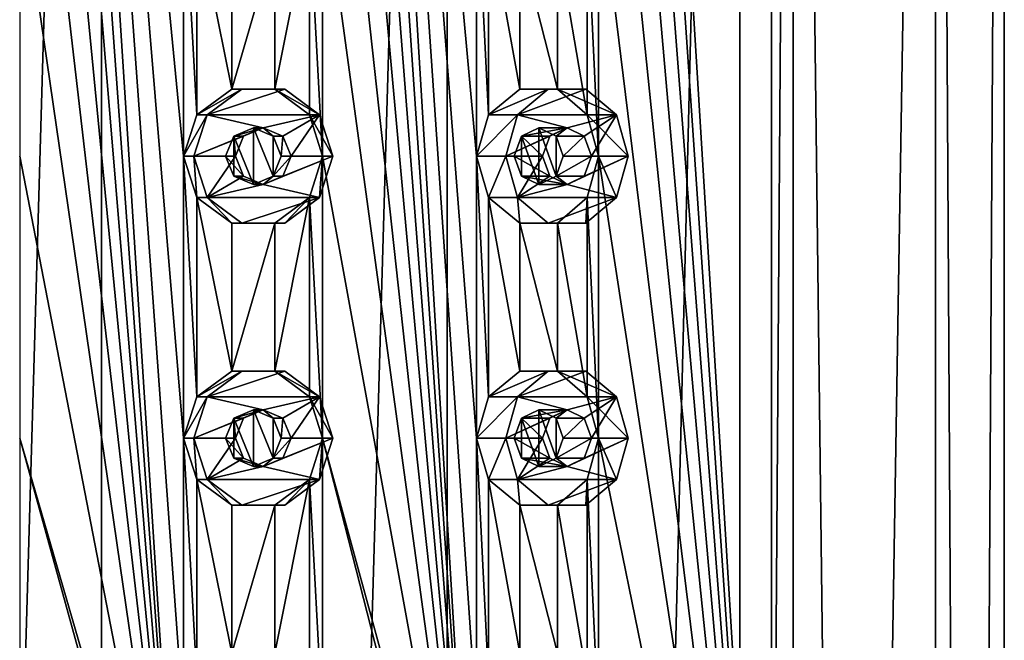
# Model space of a CAD drawing. Header units: millimetres. Extents: x -125 to 171, y -35 to 1363.
# Tile 248 of 256: x 47 to 64, y 886 to 897. Entities that reach past the tile are written whole.
import ezdxf

# ---------------------------------------------------------------- set-up
doc = ezdxf.new("R2010")
doc.units = ezdxf.units.MM
doc.header["$LTSCALE"] = 65.185185
for name, color, linetype in [('1788', 7, 'CONTINUOUS'), ('1789', 7, 'CONTINUOUS'), ('1793', 7, 'CONTINUOUS'), ('1794', 7, 'CONTINUOUS'), ('1925', 7, 'CONTINUOUS'), ('1926', 7, 'CONTINUOUS'), ('1927', 7, 'CONTINUOUS'), ('1928', 7, 'CONTINUOUS'), ('1929', 7, 'CONTINUOUS'), ('1930', 7, 'CONTINUOUS'), ('1931', 7, 'CONTINUOUS'), ('1932', 7, 'CONTINUOUS'), ('1933', 7, 'CONTINUOUS'), ('1934', 7, 'CONTINUOUS'), ('1945', 7, 'CONTINUOUS'), ('1946', 7, 'CONTINUOUS'), ('1947', 7, 'CONTINUOUS'), ('1948', 7, 'CONTINUOUS'), ('1949', 7, 'CONTINUOUS'), ('1950', 7, 'CONTINUOUS'), ('1951', 7, 'CONTINUOUS'), ('1952', 7, 'CONTINUOUS'), ('1953', 7, 'CONTINUOUS'), ('1954', 7, 'CONTINUOUS'), ('2175', 7, 'CONTINUOUS'), ('2176', 7, 'CONTINUOUS'), ('2185', 7, 'CONTINUOUS'), ('2186', 7, 'CONTINUOUS')]:
    doc.layers.add(name, color=color, linetype=linetype)

msp = doc.modelspace()

# ---------------------------------------------------------------- linework, layer by layer
at = {"layer": '1788', "linetype": 'CONTINUOUS'}
for points in [[(48.06, 721.3, -16), (41.937, 721.3, -14.782), (48.06, 932.7, -16), (48.06, 721.3, -16)], [(48.06, 932.7, -16), (41.937, 721.3, -14.782), (41.937, 932.7, -14.782), (48.06, 932.7, -16)]]:
    msp.add_3dface(points, dxfattribs=at)
at = {"layer": '1789', "linetype": 'CONTINUOUS'}
for points in [[(48.06, 721.3, -16), (48.06, 932.7, -16), (54.183, 932.7, -14.782), (48.06, 721.3, -16)], [(54.183, 721.3, -14.782), (48.06, 721.3, -16), (54.183, 932.7, -14.782), (54.183, 721.3, -14.782)], [(59.374, 721.3, -11.314), (54.183, 721.3, -14.782), (59.374, 932.7, -11.314), (59.374, 721.3, -11.314)], [(59.374, 932.7, -11.314), (54.183, 721.3, -14.782), (54.183, 932.7, -14.782), (59.374, 932.7, -11.314)], [(62.842, 721.3, -6.123), (59.374, 721.3, -11.314), (62.842, 932.7, -6.123), (62.842, 721.3, -6.123)], [(62.842, 932.7, -6.123), (59.374, 721.3, -11.314), (59.374, 932.7, -11.314), (62.842, 932.7, -6.123)], [(60.317, 929, 10.285), (62.842, 721.3, 6.123), (62.842, 932.7, 6.123), (60.317, 929, 10.285)], [(64.06, 721.3, 0), (62.842, 721.3, -6.123), (64.06, 932.7), (64.06, 721.3, 0)], [(64.06, 932.7), (62.842, 721.3, -6.123), (62.842, 932.7, -6.123), (64.06, 932.7)], [(62.842, 721.3, 6.123), (64.06, 721.3, 0), (62.842, 932.7, 6.123), (62.842, 721.3, 6.123)], [(62.842, 932.7, 6.123), (64.06, 721.3, 0), (64.06, 932.7), (62.842, 932.7, 6.123)], [(60.317, 875, 10.285), (62.842, 721.3, 6.123), (60.317, 929, 10.285), (60.317, 875, 10.285)]]:
    msp.add_3dface(points, dxfattribs=at)
at = {"layer": '1793', "linetype": 'CONTINUOUS'}
for points in [[(60.317, 875, 10.285), (60.317, 929, 10.285), (59.934, 875, 9.963), (60.317, 875, 10.285)], [(60.317, 929, 10.285), (59.934, 929, 9.963), (59.934, 875, 9.963), (60.317, 929, 10.285)]]:
    msp.add_3dface(points, dxfattribs=at)
at = {"layer": '1794', "linetype": 'CONTINUOUS'}
for points in [[(59.934, 875, 9.963), (59.934, 929, 9.963), (56.867, 925, 12.755), (59.934, 875, 9.963)], [(46.608, 925, 15.432), (46.608, 920, 15.432), (49.512, 880, 15.432), (46.608, 925, 15.432)], [(49.512, 900, 15.432), (46.608, 925, 15.432), (49.512, 895, 15.432), (49.512, 900, 15.432)], [(49.512, 895, 15.432), (46.608, 925, 15.432), (49.512, 890, 15.432), (49.512, 895, 15.432)], [(49.512, 890, 15.432), (46.608, 925, 15.432), (49.512, 885, 15.432), (49.512, 890, 15.432)], [(49.512, 885, 15.432), (46.608, 925, 15.432), (49.512, 880, 15.432), (49.512, 885, 15.432)], [(51.974, 925, 14.998), (51.974, 920, 14.998), (54.702, 880, 14.005), (51.974, 925, 14.998)], [(54.702, 900, 14.005), (51.974, 925, 14.998), (54.702, 895, 14.005), (54.702, 900, 14.005)], [(54.702, 895, 14.005), (51.974, 925, 14.998), (54.702, 890, 14.005), (54.702, 895, 14.005)], [(54.702, 890, 14.005), (51.974, 925, 14.998), (54.702, 885, 14.005), (54.702, 890, 14.005)], [(54.702, 885, 14.005), (51.974, 925, 14.998), (54.702, 880, 14.005), (54.702, 885, 14.005)], [(59.934, 875, 9.963), (56.867, 925, 12.755), (56.867, 920, 12.755), (59.934, 875, 9.963)], [(46.608, 920, 15.432), (46.608, 915, 15.432), (49.512, 880, 15.432), (46.608, 920, 15.432)], [(51.974, 920, 14.998), (51.974, 915, 14.998), (54.702, 880, 14.005), (51.974, 920, 14.998)], [(59.934, 875, 9.963), (56.867, 920, 12.755), (56.867, 915, 12.755), (59.934, 875, 9.963)], [(46.608, 915, 15.432), (46.608, 910, 15.432), (49.512, 880, 15.432), (46.608, 915, 15.432)], [(51.974, 915, 14.998), (51.974, 910, 14.998), (54.702, 880, 14.005), (51.974, 915, 14.998)], [(59.934, 875, 9.963), (56.867, 915, 12.755), (56.867, 910, 12.755), (59.934, 875, 9.963)], [(46.608, 910, 15.432), (46.608, 905, 15.432), (49.512, 880, 15.432), (46.608, 910, 15.432)], [(51.974, 910, 14.998), (51.974, 905, 14.998), (54.702, 880, 14.005), (51.974, 910, 14.998)], [(59.934, 875, 9.963), (56.867, 910, 12.755), (56.867, 905, 12.755), (59.934, 875, 9.963)], [(46.608, 905, 15.432), (46.608, 900, 15.432), (49.512, 880, 15.432), (46.608, 905, 15.432)], [(51.974, 905, 14.998), (51.974, 900, 14.998), (54.702, 880, 14.005), (51.974, 905, 14.998)], [(59.934, 875, 9.963), (56.867, 905, 12.755), (56.867, 900, 12.755), (59.934, 875, 9.963)], [(46.608, 900, 15.432), (46.608, 895, 15.432), (49.512, 880, 15.432), (46.608, 900, 15.432)], [(49.75, 899.265, 15.408), (49.512, 900, 15.432), (49.75, 895.735, 15.408), (49.75, 899.265, 15.408)], [(49.75, 895.735, 15.408), (49.512, 900, 15.432), (49.512, 895, 15.432), (49.75, 895.735, 15.408)], [(51.974, 900, 14.998), (51.742, 899.265, 15.056), (51.974, 895, 14.998), (51.974, 900, 14.998)], [(51.974, 900, 14.998), (51.974, 895, 14.998), (54.702, 880, 14.005), (51.974, 900, 14.998)], [(54.918, 899.265, 13.9), (54.702, 900, 14.005), (54.918, 895.735, 13.9), (54.918, 899.265, 13.9)], [(54.918, 895.735, 13.9), (54.702, 900, 14.005), (54.702, 895, 14.005), (54.918, 895.735, 13.9)], [(56.867, 900, 12.755), (56.669, 899.265, 12.889), (56.867, 895, 12.755), (56.867, 900, 12.755)], [(59.934, 875, 9.963), (56.867, 900, 12.755), (56.867, 895, 12.755), (59.934, 875, 9.963)], [(50.371, 898.811, 15.327), (49.75, 899.265, 15.408), (50.371, 896.189, 15.327), (50.371, 898.811, 15.327)], [(50.371, 896.189, 15.327), (49.75, 899.265, 15.408), (49.75, 895.735, 15.408), (50.371, 896.189, 15.327)], [(51.742, 899.265, 15.056), (51.131, 898.811, 15.193), (51.131, 896.189, 15.193), (51.742, 899.265, 15.056)], [(51.742, 895.735, 15.056), (51.742, 899.265, 15.056), (51.131, 896.189, 15.193), (51.742, 895.735, 15.056)], [(51.974, 895, 14.998), (51.742, 899.265, 15.056), (51.742, 895.735, 15.056), (51.974, 895, 14.998)], [(55.473, 898.811, 13.612), (54.918, 899.265, 13.9), (55.473, 896.189, 13.612), (55.473, 898.811, 13.612)], [(55.473, 896.189, 13.612), (54.918, 899.265, 13.9), (54.918, 895.735, 13.9), (55.473, 896.189, 13.612)], [(56.669, 899.265, 12.889), (56.142, 898.811, 13.226), (56.669, 895.735, 12.889), (56.669, 899.265, 12.889)], [(56.867, 895, 12.755), (56.669, 899.265, 12.889), (56.669, 895.735, 12.889), (56.867, 895, 12.755)], [(51.131, 898.811, 15.193), (50.371, 898.811, 15.327), (50.371, 896.189, 15.327), (51.131, 898.811, 15.193)], [(51.131, 896.189, 15.193), (51.131, 898.811, 15.193), (50.371, 896.189, 15.327), (51.131, 896.189, 15.193)], [(56.142, 898.811, 13.226), (55.473, 898.811, 13.612), (56.142, 896.189, 13.226), (56.142, 898.811, 13.226)], [(56.142, 896.189, 13.226), (55.473, 898.811, 13.612), (55.473, 896.189, 13.612), (56.142, 896.189, 13.226)], [(56.669, 895.735, 12.889), (56.142, 898.811, 13.226), (56.142, 896.189, 13.226), (56.669, 895.735, 12.889)], [(46.608, 895, 15.432), (46.608, 890, 15.432), (49.512, 880, 15.432), (46.608, 895, 15.432)], [(49.75, 894.265, 15.408), (49.512, 895, 15.432), (49.75, 890.735, 15.408), (49.75, 894.265, 15.408)], [(49.75, 890.735, 15.408), (49.512, 895, 15.432), (49.512, 890, 15.432), (49.75, 890.735, 15.408)], [(51.974, 895, 14.998), (51.742, 894.265, 15.056), (51.974, 890, 14.998), (51.974, 895, 14.998)], [(51.974, 895, 14.998), (51.974, 890, 14.998), (54.702, 880, 14.005), (51.974, 895, 14.998)], [(54.918, 894.265, 13.9), (54.702, 895, 14.005), (54.918, 890.735, 13.9), (54.918, 894.265, 13.9)], [(54.918, 890.735, 13.9), (54.702, 895, 14.005), (54.702, 890, 14.005), (54.918, 890.735, 13.9)], [(56.867, 895, 12.755), (56.669, 894.265, 12.889), (56.867, 890, 12.755), (56.867, 895, 12.755)], [(59.934, 875, 9.963), (56.867, 895, 12.755), (56.867, 890, 12.755), (59.934, 875, 9.963)], [(50.371, 893.811, 15.327), (49.75, 894.265, 15.408), (50.371, 891.189, 15.327), (50.371, 893.811, 15.327)], [(50.371, 891.189, 15.327), (49.75, 894.265, 15.408), (49.75, 890.735, 15.408), (50.371, 891.189, 15.327)], [(51.742, 894.265, 15.056), (51.131, 893.811, 15.193), (51.131, 891.189, 15.193), (51.742, 894.265, 15.056)], [(51.742, 890.735, 15.056), (51.742, 894.265, 15.056), (51.131, 891.189, 15.193), (51.742, 890.735, 15.056)], [(51.974, 890, 14.998), (51.742, 894.265, 15.056), (51.742, 890.735, 15.056), (51.974, 890, 14.998)], [(55.473, 893.811, 13.612), (54.918, 894.265, 13.9), (55.473, 891.189, 13.612), (55.473, 893.811, 13.612)], [(55.473, 891.189, 13.612), (54.918, 894.265, 13.9), (54.918, 890.735, 13.9), (55.473, 891.189, 13.612)], [(56.669, 894.265, 12.889), (56.142, 893.811, 13.226), (56.669, 890.735, 12.889), (56.669, 894.265, 12.889)], [(56.867, 890, 12.755), (56.669, 894.265, 12.889), (56.669, 890.735, 12.889), (56.867, 890, 12.755)], [(51.131, 893.811, 15.193), (50.371, 893.811, 15.327), (50.371, 891.189, 15.327), (51.131, 893.811, 15.193)], [(51.131, 891.189, 15.193), (51.131, 893.811, 15.193), (50.371, 891.189, 15.327), (51.131, 891.189, 15.193)], [(56.142, 893.811, 13.226), (55.473, 893.811, 13.612), (56.142, 891.189, 13.226), (56.142, 893.811, 13.226)], [(56.142, 891.189, 13.226), (55.473, 893.811, 13.612), (55.473, 891.189, 13.612), (56.142, 891.189, 13.226)], [(56.669, 890.735, 12.889), (56.142, 893.811, 13.226), (56.142, 891.189, 13.226), (56.669, 890.735, 12.889)], [(50.752, 875, 15.265), (46.608, 890, 15.432), (46.608, 885, 15.432), (50.752, 875, 15.265)], [(46.608, 890, 15.432), (50.752, 875, 15.265), (49.512, 880, 15.432), (46.608, 890, 15.432)], [(49.75, 889.265, 15.408), (49.512, 890, 15.432), (49.75, 885.735, 15.408), (49.75, 889.265, 15.408)], [(49.75, 885.735, 15.408), (49.512, 890, 15.432), (49.512, 885, 15.432), (49.75, 885.735, 15.408)], [(51.974, 890, 14.998), (51.742, 889.265, 15.056), (51.974, 885, 14.998), (51.974, 890, 14.998)], [(55.81, 875, 13.423), (51.974, 890, 14.998), (51.974, 885, 14.998), (55.81, 875, 13.423)], [(51.974, 890, 14.998), (55.81, 875, 13.423), (54.702, 880, 14.005), (51.974, 890, 14.998)], [(54.918, 889.265, 13.9), (54.702, 890, 14.005), (54.918, 885.735, 13.9), (54.918, 889.265, 13.9)], [(54.918, 885.735, 13.9), (54.702, 890, 14.005), (54.702, 885, 14.005), (54.918, 885.735, 13.9)], [(56.867, 890, 12.755), (56.669, 889.265, 12.889), (56.867, 885, 12.755), (56.867, 890, 12.755)], [(59.934, 875, 9.963), (56.867, 890, 12.755), (56.867, 885, 12.755), (59.934, 875, 9.963)], [(50.371, 888.811, 15.327), (49.75, 889.265, 15.408), (50.371, 886.189, 15.327), (50.371, 888.811, 15.327)], [(50.371, 886.189, 15.327), (49.75, 889.265, 15.408), (49.75, 885.735, 15.408), (50.371, 886.189, 15.327)], [(51.742, 889.265, 15.056), (51.131, 888.811, 15.193), (51.131, 886.189, 15.193), (51.742, 889.265, 15.056)], [(51.742, 885.735, 15.056), (51.742, 889.265, 15.056), (51.131, 886.189, 15.193), (51.742, 885.735, 15.056)], [(51.974, 885, 14.998), (51.742, 889.265, 15.056), (51.742, 885.735, 15.056), (51.974, 885, 14.998)], [(55.473, 888.811, 13.612), (54.918, 889.265, 13.9), (55.473, 886.189, 13.612), (55.473, 888.811, 13.612)], [(55.473, 886.189, 13.612), (54.918, 889.265, 13.9), (54.918, 885.735, 13.9), (55.473, 886.189, 13.612)], [(56.669, 889.265, 12.889), (56.142, 888.811, 13.226), (56.669, 885.735, 12.889), (56.669, 889.265, 12.889)], [(56.867, 885, 12.755), (56.669, 889.265, 12.889), (56.669, 885.735, 12.889), (56.867, 885, 12.755)], [(51.131, 888.811, 15.193), (50.371, 888.811, 15.327), (50.371, 886.189, 15.327), (51.131, 888.811, 15.193)], [(51.131, 886.189, 15.193), (51.131, 888.811, 15.193), (50.371, 886.189, 15.327), (51.131, 886.189, 15.193)], [(56.142, 888.811, 13.226), (55.473, 888.811, 13.612), (56.142, 886.189, 13.226), (56.142, 888.811, 13.226)], [(56.142, 886.189, 13.226), (55.473, 888.811, 13.612), (55.473, 886.189, 13.612), (56.142, 886.189, 13.226)], [(56.669, 885.735, 12.889), (56.142, 888.811, 13.226), (56.142, 886.189, 13.226), (56.669, 885.735, 12.889)]]:
    msp.add_3dface(points, dxfattribs=at)
at = {"layer": '1925', "linetype": 'CONTINUOUS'}
for points in [[(50.545, 896.189, 16.316), (49.929, 895.735, 16.425), (51.306, 896.189, 16.182), (50.545, 896.189, 16.316)], [(51.306, 896.189, 16.182), (49.929, 895.735, 16.425), (51.921, 895.735, 16.074), (51.306, 896.189, 16.182)], [(49.929, 895.735, 16.425), (49.694, 895, 16.466), (50.925, 895.5, 16.249), (49.929, 895.735, 16.425)], [(51.921, 895.735, 16.074), (49.929, 895.735, 16.425), (50.925, 895.5, 16.249), (51.921, 895.735, 16.074)], [(51.273, 895.354, 16.188), (51.921, 895.735, 16.074), (50.925, 895.5, 16.249), (51.273, 895.354, 16.188)], [(51.418, 895, 16.163), (51.921, 895.735, 16.074), (51.273, 895.354, 16.188), (51.418, 895, 16.163)], [(52.156, 895, 16.032), (51.921, 895.735, 16.074), (51.418, 895, 16.163), (52.156, 895, 16.032)], [(50.925, 895.5, 16.249), (49.694, 895, 16.466), (50.577, 895.354, 16.311), (50.925, 895.5, 16.249)], [(50.577, 895.354, 16.311), (49.694, 895, 16.466), (50.433, 895, 16.336), (50.577, 895.354, 16.311)], [(49.694, 895, 16.466), (49.929, 894.265, 16.425), (50.433, 895, 16.336), (49.694, 895, 16.466)], [(50.433, 895, 16.336), (49.929, 894.265, 16.425), (50.577, 894.646, 16.311), (50.433, 895, 16.336)], [(51.921, 894.265, 16.074), (52.156, 895, 16.032), (50.925, 894.5, 16.249), (51.921, 894.265, 16.074)], [(50.925, 894.5, 16.249), (52.156, 895, 16.032), (51.273, 894.646, 16.188), (50.925, 894.5, 16.249)], [(52.156, 895, 16.032), (51.418, 895, 16.163), (51.273, 894.646, 16.188), (52.156, 895, 16.032)], [(50.577, 894.646, 16.311), (49.929, 894.265, 16.425), (50.925, 894.5, 16.249), (50.577, 894.646, 16.311)], [(49.929, 894.265, 16.425), (51.921, 894.265, 16.074), (50.925, 894.5, 16.249), (49.929, 894.265, 16.425)], [(50.545, 893.811, 16.316), (51.921, 894.265, 16.074), (49.929, 894.265, 16.425), (50.545, 893.811, 16.316)], [(51.306, 893.811, 16.182), (51.921, 894.265, 16.074), (50.545, 893.811, 16.316), (51.306, 893.811, 16.182)]]:
    msp.add_3dface(points, dxfattribs=at)
at = {"layer": '1926', "linetype": 'CONTINUOUS'}
for points in [[(50.371, 896.189, 15.327), (49.75, 895.735, 15.408), (50.545, 896.189, 16.316), (50.371, 896.189, 15.327)], [(49.75, 895.735, 15.408), (49.929, 895.735, 16.425), (50.545, 896.189, 16.316), (49.75, 895.735, 15.408)], [(51.131, 896.189, 15.193), (50.371, 896.189, 15.327), (51.306, 896.189, 16.182), (51.131, 896.189, 15.193)], [(50.371, 896.189, 15.327), (50.545, 896.189, 16.316), (51.306, 896.189, 16.182), (50.371, 896.189, 15.327)], [(51.742, 895.735, 15.056), (51.131, 896.189, 15.193), (51.921, 895.735, 16.074), (51.742, 895.735, 15.056)], [(51.131, 896.189, 15.193), (51.306, 896.189, 16.182), (51.921, 895.735, 16.074), (51.131, 896.189, 15.193)], [(49.75, 895.735, 15.408), (49.512, 895, 15.432), (49.929, 895.735, 16.425), (49.75, 895.735, 15.408)], [(49.512, 895, 15.432), (49.694, 895, 16.466), (49.929, 895.735, 16.425), (49.512, 895, 15.432)], [(51.974, 895, 14.998), (51.742, 895.735, 15.056), (52.156, 895, 16.032), (51.974, 895, 14.998)], [(52.156, 895, 16.032), (51.742, 895.735, 15.056), (51.921, 895.735, 16.074), (52.156, 895, 16.032)]]:
    msp.add_3dface(points, dxfattribs=at)
at = {"layer": '1927', "linetype": 'CONTINUOUS'}
for points in [[(50.925, 895.5, 16.249), (50.577, 895.354, 16.311), (50.403, 895.354, 15.322), (50.925, 895.5, 16.249)], [(50.752, 895.5, 15.265), (50.925, 895.5, 16.249), (50.403, 895.354, 15.322), (50.752, 895.5, 15.265)], [(51.099, 895.354, 15.199), (50.925, 895.5, 16.249), (50.752, 895.5, 15.265), (51.099, 895.354, 15.199)], [(51.273, 895.354, 16.188), (50.925, 895.5, 16.249), (51.099, 895.354, 15.199), (51.273, 895.354, 16.188)], [(50.403, 895.354, 15.322), (50.433, 895, 16.336), (50.258, 895, 15.343), (50.403, 895.354, 15.322)], [(50.577, 895.354, 16.311), (50.433, 895, 16.336), (50.403, 895.354, 15.322), (50.577, 895.354, 16.311)], [(51.243, 895, 15.17), (51.273, 895.354, 16.188), (51.099, 895.354, 15.199), (51.243, 895, 15.17)], [(51.418, 895, 16.163), (51.273, 895.354, 16.188), (51.243, 895, 15.17), (51.418, 895, 16.163)]]:
    msp.add_3dface(points, dxfattribs=at)
at = {"layer": '1928', "linetype": 'CONTINUOUS'}
for points in [[(49.512, 895, 15.432), (49.75, 894.265, 15.408), (49.694, 895, 16.466), (49.512, 895, 15.432)], [(49.75, 894.265, 15.408), (49.929, 894.265, 16.425), (49.694, 895, 16.466), (49.75, 894.265, 15.408)], [(51.742, 894.265, 15.056), (51.974, 895, 14.998), (51.921, 894.265, 16.074), (51.742, 894.265, 15.056)], [(51.974, 895, 14.998), (52.156, 895, 16.032), (51.921, 894.265, 16.074), (51.974, 895, 14.998)], [(49.75, 894.265, 15.408), (50.371, 893.811, 15.327), (49.929, 894.265, 16.425), (49.75, 894.265, 15.408)], [(50.371, 893.811, 15.327), (50.545, 893.811, 16.316), (49.929, 894.265, 16.425), (50.371, 893.811, 15.327)], [(51.131, 893.811, 15.193), (51.742, 894.265, 15.056), (51.306, 893.811, 16.182), (51.131, 893.811, 15.193)], [(51.742, 894.265, 15.056), (51.921, 894.265, 16.074), (51.306, 893.811, 16.182), (51.742, 894.265, 15.056)], [(50.371, 893.811, 15.327), (51.131, 893.811, 15.193), (50.545, 893.811, 16.316), (50.371, 893.811, 15.327)], [(51.131, 893.811, 15.193), (51.306, 893.811, 16.182), (50.545, 893.811, 16.316), (51.131, 893.811, 15.193)]]:
    msp.add_3dface(points, dxfattribs=at)
at = {"layer": '1929', "linetype": 'CONTINUOUS'}
for points in [[(50.433, 895, 16.336), (50.577, 894.646, 16.311), (50.258, 895, 15.343), (50.433, 895, 16.336)], [(50.258, 895, 15.343), (50.577, 894.646, 16.311), (50.403, 894.646, 15.322), (50.258, 895, 15.343)], [(51.273, 894.646, 16.188), (51.418, 895, 16.163), (51.099, 894.646, 15.199), (51.273, 894.646, 16.188)], [(51.418, 895, 16.163), (51.243, 895, 15.17), (51.099, 894.646, 15.199), (51.418, 895, 16.163)], [(50.577, 894.646, 16.311), (50.925, 894.5, 16.249), (50.403, 894.646, 15.322), (50.577, 894.646, 16.311)], [(50.403, 894.646, 15.322), (50.925, 894.5, 16.249), (50.752, 894.5, 15.265), (50.403, 894.646, 15.322)], [(50.752, 894.5, 15.265), (50.925, 894.5, 16.249), (51.099, 894.646, 15.199), (50.752, 894.5, 15.265)], [(50.925, 894.5, 16.249), (51.273, 894.646, 16.188), (51.099, 894.646, 15.199), (50.925, 894.5, 16.249)]]:
    msp.add_3dface(points, dxfattribs=at)
at = {"layer": '1930', "linetype": 'CONTINUOUS'}
for points in [[(55.975, 896.189, 14.483), (55.434, 895.735, 14.795), (56.645, 896.189, 14.096), (55.975, 896.189, 14.483)], [(56.645, 896.189, 14.096), (55.434, 895.735, 14.795), (57.186, 895.735, 13.784), (56.645, 896.189, 14.096)], [(55.434, 895.735, 14.795), (55.227, 895, 14.914), (56.31, 895.5, 14.289), (55.434, 895.735, 14.795)], [(57.186, 895.735, 13.784), (55.434, 895.735, 14.795), (56.31, 895.5, 14.289), (57.186, 895.735, 13.784)], [(56.616, 895.354, 14.113), (57.186, 895.735, 13.784), (56.31, 895.5, 14.289), (56.616, 895.354, 14.113)], [(56.743, 895, 14.039), (57.186, 895.735, 13.784), (56.616, 895.354, 14.113), (56.743, 895, 14.039)], [(57.393, 895, 13.664), (57.186, 895.735, 13.784), (56.743, 895, 14.039), (57.393, 895, 13.664)], [(56.31, 895.5, 14.289), (55.227, 895, 14.914), (56.004, 895.354, 14.466), (56.31, 895.5, 14.289)], [(56.004, 895.354, 14.466), (55.227, 895, 14.914), (55.877, 895, 14.539), (56.004, 895.354, 14.466)], [(55.227, 895, 14.914), (55.434, 894.265, 14.795), (55.877, 895, 14.539), (55.227, 895, 14.914)], [(55.877, 895, 14.539), (55.434, 894.265, 14.795), (56.004, 894.646, 14.466), (55.877, 895, 14.539)], [(57.186, 894.265, 13.784), (57.393, 895, 13.664), (56.31, 894.5, 14.289), (57.186, 894.265, 13.784)], [(56.31, 894.5, 14.289), (57.393, 895, 13.664), (56.616, 894.646, 14.113), (56.31, 894.5, 14.289)], [(57.393, 895, 13.664), (56.743, 895, 14.039), (56.616, 894.646, 14.113), (57.393, 895, 13.664)], [(56.004, 894.646, 14.466), (55.434, 894.265, 14.795), (56.31, 894.5, 14.289), (56.004, 894.646, 14.466)], [(55.434, 894.265, 14.795), (57.186, 894.265, 13.784), (56.31, 894.5, 14.289), (55.434, 894.265, 14.795)], [(55.975, 893.811, 14.483), (57.186, 894.265, 13.784), (55.434, 894.265, 14.795), (55.975, 893.811, 14.483)], [(56.645, 893.811, 14.096), (57.186, 894.265, 13.784), (55.975, 893.811, 14.483), (56.645, 893.811, 14.096)]]:
    msp.add_3dface(points, dxfattribs=at)
at = {"layer": '1931', "linetype": 'CONTINUOUS'}
for points in [[(55.473, 896.189, 13.612), (54.918, 895.735, 13.9), (55.975, 896.189, 14.483), (55.473, 896.189, 13.612)], [(54.918, 895.735, 13.9), (55.434, 895.735, 14.795), (55.975, 896.189, 14.483), (54.918, 895.735, 13.9)], [(56.142, 896.189, 13.226), (55.473, 896.189, 13.612), (56.645, 896.189, 14.096), (56.142, 896.189, 13.226)], [(55.473, 896.189, 13.612), (55.975, 896.189, 14.483), (56.645, 896.189, 14.096), (55.473, 896.189, 13.612)], [(56.669, 895.735, 12.889), (56.142, 896.189, 13.226), (57.186, 895.735, 13.784), (56.669, 895.735, 12.889)], [(56.142, 896.189, 13.226), (56.645, 896.189, 14.096), (57.186, 895.735, 13.784), (56.142, 896.189, 13.226)], [(54.918, 895.735, 13.9), (54.702, 895, 14.005), (55.434, 895.735, 14.795), (54.918, 895.735, 13.9)], [(54.702, 895, 14.005), (55.227, 895, 14.914), (55.434, 895.735, 14.795), (54.702, 895, 14.005)], [(56.867, 895, 12.755), (56.669, 895.735, 12.889), (57.393, 895, 13.664), (56.867, 895, 12.755)], [(57.393, 895, 13.664), (56.669, 895.735, 12.889), (57.186, 895.735, 13.784), (57.393, 895, 13.664)]]:
    msp.add_3dface(points, dxfattribs=at)
at = {"layer": '1932', "linetype": 'CONTINUOUS'}
for points in [[(56.31, 895.5, 14.289), (56.004, 895.354, 14.466), (55.502, 895.354, 13.597), (56.31, 895.5, 14.289)], [(55.81, 895.5, 13.423), (56.31, 895.5, 14.289), (55.502, 895.354, 13.597), (55.81, 895.5, 13.423)], [(56.114, 895.354, 13.243), (56.31, 895.5, 14.289), (55.81, 895.5, 13.423), (56.114, 895.354, 13.243)], [(56.616, 895.354, 14.113), (56.31, 895.5, 14.289), (56.114, 895.354, 13.243), (56.616, 895.354, 14.113)], [(55.502, 895.354, 13.597), (55.877, 895, 14.539), (55.373, 895, 13.666), (55.502, 895.354, 13.597)], [(56.004, 895.354, 14.466), (55.877, 895, 14.539), (55.502, 895.354, 13.597), (56.004, 895.354, 14.466)], [(56.239, 895, 13.166), (56.616, 895.354, 14.113), (56.114, 895.354, 13.243), (56.239, 895, 13.166)], [(56.743, 895, 14.039), (56.616, 895.354, 14.113), (56.239, 895, 13.166), (56.743, 895, 14.039)]]:
    msp.add_3dface(points, dxfattribs=at)
at = {"layer": '1933', "linetype": 'CONTINUOUS'}
for points in [[(54.702, 895, 14.005), (54.918, 894.265, 13.9), (55.227, 895, 14.914), (54.702, 895, 14.005)], [(54.918, 894.265, 13.9), (55.434, 894.265, 14.795), (55.227, 895, 14.914), (54.918, 894.265, 13.9)], [(56.669, 894.265, 12.889), (56.867, 895, 12.755), (57.186, 894.265, 13.784), (56.669, 894.265, 12.889)], [(56.867, 895, 12.755), (57.393, 895, 13.664), (57.186, 894.265, 13.784), (56.867, 895, 12.755)], [(54.918, 894.265, 13.9), (55.473, 893.811, 13.612), (55.434, 894.265, 14.795), (54.918, 894.265, 13.9)], [(55.473, 893.811, 13.612), (55.975, 893.811, 14.483), (55.434, 894.265, 14.795), (55.473, 893.811, 13.612)], [(56.142, 893.811, 13.226), (56.669, 894.265, 12.889), (56.645, 893.811, 14.096), (56.142, 893.811, 13.226)], [(56.669, 894.265, 12.889), (57.186, 894.265, 13.784), (56.645, 893.811, 14.096), (56.669, 894.265, 12.889)], [(55.473, 893.811, 13.612), (56.142, 893.811, 13.226), (55.975, 893.811, 14.483), (55.473, 893.811, 13.612)], [(56.142, 893.811, 13.226), (56.645, 893.811, 14.096), (55.975, 893.811, 14.483), (56.142, 893.811, 13.226)]]:
    msp.add_3dface(points, dxfattribs=at)
at = {"layer": '1934', "linetype": 'CONTINUOUS'}
for points in [[(55.877, 895, 14.539), (56.004, 894.646, 14.466), (55.373, 895, 13.666), (55.877, 895, 14.539)], [(55.373, 895, 13.666), (56.004, 894.646, 14.466), (55.502, 894.646, 13.597), (55.373, 895, 13.666)], [(56.616, 894.646, 14.113), (56.743, 895, 14.039), (56.114, 894.646, 13.243), (56.616, 894.646, 14.113)], [(56.743, 895, 14.039), (56.239, 895, 13.166), (56.114, 894.646, 13.243), (56.743, 895, 14.039)], [(56.004, 894.646, 14.466), (56.31, 894.5, 14.289), (55.502, 894.646, 13.597), (56.004, 894.646, 14.466)], [(55.502, 894.646, 13.597), (56.31, 894.5, 14.289), (55.81, 894.5, 13.423), (55.502, 894.646, 13.597)], [(55.81, 894.5, 13.423), (56.31, 894.5, 14.289), (56.114, 894.646, 13.243), (55.81, 894.5, 13.423)], [(56.31, 894.5, 14.289), (56.616, 894.646, 14.113), (56.114, 894.646, 13.243), (56.31, 894.5, 14.289)]]:
    msp.add_3dface(points, dxfattribs=at)
at = {"layer": '1945', "linetype": 'CONTINUOUS'}
for points in [[(50.545, 891.189, 16.316), (49.929, 890.735, 16.425), (51.306, 891.189, 16.182), (50.545, 891.189, 16.316)], [(51.306, 891.189, 16.182), (49.929, 890.735, 16.425), (51.921, 890.735, 16.074), (51.306, 891.189, 16.182)], [(49.929, 890.735, 16.425), (49.694, 890, 16.466), (50.925, 890.5, 16.249), (49.929, 890.735, 16.425)], [(51.921, 890.735, 16.074), (49.929, 890.735, 16.425), (50.925, 890.5, 16.249), (51.921, 890.735, 16.074)], [(51.273, 890.354, 16.188), (51.921, 890.735, 16.074), (50.925, 890.5, 16.249), (51.273, 890.354, 16.188)], [(51.418, 890, 16.163), (51.921, 890.735, 16.074), (51.273, 890.354, 16.188), (51.418, 890, 16.163)], [(52.156, 890, 16.032), (51.921, 890.735, 16.074), (51.418, 890, 16.163), (52.156, 890, 16.032)], [(50.925, 890.5, 16.249), (49.694, 890, 16.466), (50.577, 890.354, 16.311), (50.925, 890.5, 16.249)], [(50.577, 890.354, 16.311), (49.694, 890, 16.466), (50.433, 890, 16.336), (50.577, 890.354, 16.311)], [(49.694, 890, 16.466), (49.929, 889.265, 16.425), (50.433, 890, 16.336), (49.694, 890, 16.466)], [(50.433, 890, 16.336), (49.929, 889.265, 16.425), (50.577, 889.646, 16.311), (50.433, 890, 16.336)], [(51.921, 889.265, 16.074), (52.156, 890, 16.032), (50.925, 889.5, 16.249), (51.921, 889.265, 16.074)], [(50.925, 889.5, 16.249), (52.156, 890, 16.032), (51.273, 889.646, 16.188), (50.925, 889.5, 16.249)], [(52.156, 890, 16.032), (51.418, 890, 16.163), (51.273, 889.646, 16.188), (52.156, 890, 16.032)], [(50.577, 889.646, 16.311), (49.929, 889.265, 16.425), (50.925, 889.5, 16.249), (50.577, 889.646, 16.311)], [(49.929, 889.265, 16.425), (51.921, 889.265, 16.074), (50.925, 889.5, 16.249), (49.929, 889.265, 16.425)], [(50.545, 888.811, 16.316), (51.921, 889.265, 16.074), (49.929, 889.265, 16.425), (50.545, 888.811, 16.316)], [(51.306, 888.811, 16.182), (51.921, 889.265, 16.074), (50.545, 888.811, 16.316), (51.306, 888.811, 16.182)]]:
    msp.add_3dface(points, dxfattribs=at)
at = {"layer": '1946', "linetype": 'CONTINUOUS'}
for points in [[(50.371, 891.189, 15.327), (49.75, 890.735, 15.408), (50.545, 891.189, 16.316), (50.371, 891.189, 15.327)], [(49.75, 890.735, 15.408), (49.929, 890.735, 16.425), (50.545, 891.189, 16.316), (49.75, 890.735, 15.408)], [(51.131, 891.189, 15.193), (50.371, 891.189, 15.327), (51.306, 891.189, 16.182), (51.131, 891.189, 15.193)], [(50.371, 891.189, 15.327), (50.545, 891.189, 16.316), (51.306, 891.189, 16.182), (50.371, 891.189, 15.327)], [(51.742, 890.735, 15.056), (51.131, 891.189, 15.193), (51.921, 890.735, 16.074), (51.742, 890.735, 15.056)], [(51.131, 891.189, 15.193), (51.306, 891.189, 16.182), (51.921, 890.735, 16.074), (51.131, 891.189, 15.193)], [(49.75, 890.735, 15.408), (49.512, 890, 15.432), (49.929, 890.735, 16.425), (49.75, 890.735, 15.408)], [(49.512, 890, 15.432), (49.694, 890, 16.466), (49.929, 890.735, 16.425), (49.512, 890, 15.432)], [(51.974, 890, 14.998), (51.742, 890.735, 15.056), (52.156, 890, 16.032), (51.974, 890, 14.998)], [(52.156, 890, 16.032), (51.742, 890.735, 15.056), (51.921, 890.735, 16.074), (52.156, 890, 16.032)]]:
    msp.add_3dface(points, dxfattribs=at)
at = {"layer": '1947', "linetype": 'CONTINUOUS'}
for points in [[(50.925, 890.5, 16.249), (50.577, 890.354, 16.311), (50.403, 890.354, 15.322), (50.925, 890.5, 16.249)], [(50.752, 890.5, 15.265), (50.925, 890.5, 16.249), (50.403, 890.354, 15.322), (50.752, 890.5, 15.265)], [(51.099, 890.354, 15.199), (50.925, 890.5, 16.249), (50.752, 890.5, 15.265), (51.099, 890.354, 15.199)], [(51.273, 890.354, 16.188), (50.925, 890.5, 16.249), (51.099, 890.354, 15.199), (51.273, 890.354, 16.188)], [(50.403, 890.354, 15.322), (50.433, 890, 16.336), (50.258, 890, 15.343), (50.403, 890.354, 15.322)], [(50.577, 890.354, 16.311), (50.433, 890, 16.336), (50.403, 890.354, 15.322), (50.577, 890.354, 16.311)], [(51.243, 890, 15.17), (51.273, 890.354, 16.188), (51.099, 890.354, 15.199), (51.243, 890, 15.17)], [(51.418, 890, 16.163), (51.273, 890.354, 16.188), (51.243, 890, 15.17), (51.418, 890, 16.163)]]:
    msp.add_3dface(points, dxfattribs=at)
at = {"layer": '1948', "linetype": 'CONTINUOUS'}
for points in [[(49.512, 890, 15.432), (49.75, 889.265, 15.408), (49.694, 890, 16.466), (49.512, 890, 15.432)], [(49.75, 889.265, 15.408), (49.929, 889.265, 16.425), (49.694, 890, 16.466), (49.75, 889.265, 15.408)], [(51.742, 889.265, 15.056), (51.974, 890, 14.998), (51.921, 889.265, 16.074), (51.742, 889.265, 15.056)], [(51.974, 890, 14.998), (52.156, 890, 16.032), (51.921, 889.265, 16.074), (51.974, 890, 14.998)], [(49.75, 889.265, 15.408), (50.371, 888.811, 15.327), (49.929, 889.265, 16.425), (49.75, 889.265, 15.408)], [(50.371, 888.811, 15.327), (50.545, 888.811, 16.316), (49.929, 889.265, 16.425), (50.371, 888.811, 15.327)], [(51.131, 888.811, 15.193), (51.742, 889.265, 15.056), (51.306, 888.811, 16.182), (51.131, 888.811, 15.193)], [(51.742, 889.265, 15.056), (51.921, 889.265, 16.074), (51.306, 888.811, 16.182), (51.742, 889.265, 15.056)], [(50.371, 888.811, 15.327), (51.131, 888.811, 15.193), (50.545, 888.811, 16.316), (50.371, 888.811, 15.327)], [(51.131, 888.811, 15.193), (51.306, 888.811, 16.182), (50.545, 888.811, 16.316), (51.131, 888.811, 15.193)]]:
    msp.add_3dface(points, dxfattribs=at)
at = {"layer": '1949', "linetype": 'CONTINUOUS'}
for points in [[(50.433, 890, 16.336), (50.577, 889.646, 16.311), (50.258, 890, 15.343), (50.433, 890, 16.336)], [(50.258, 890, 15.343), (50.577, 889.646, 16.311), (50.403, 889.646, 15.322), (50.258, 890, 15.343)], [(51.273, 889.646, 16.188), (51.418, 890, 16.163), (51.099, 889.646, 15.199), (51.273, 889.646, 16.188)], [(51.418, 890, 16.163), (51.243, 890, 15.17), (51.099, 889.646, 15.199), (51.418, 890, 16.163)], [(50.577, 889.646, 16.311), (50.925, 889.5, 16.249), (50.403, 889.646, 15.322), (50.577, 889.646, 16.311)], [(50.403, 889.646, 15.322), (50.925, 889.5, 16.249), (50.752, 889.5, 15.265), (50.403, 889.646, 15.322)], [(50.752, 889.5, 15.265), (50.925, 889.5, 16.249), (51.099, 889.646, 15.199), (50.752, 889.5, 15.265)], [(50.925, 889.5, 16.249), (51.273, 889.646, 16.188), (51.099, 889.646, 15.199), (50.925, 889.5, 16.249)]]:
    msp.add_3dface(points, dxfattribs=at)
at = {"layer": '1950', "linetype": 'CONTINUOUS'}
for points in [[(55.975, 891.189, 14.483), (55.434, 890.735, 14.795), (56.645, 891.189, 14.096), (55.975, 891.189, 14.483)], [(56.645, 891.189, 14.096), (55.434, 890.735, 14.795), (57.186, 890.735, 13.784), (56.645, 891.189, 14.096)], [(55.434, 890.735, 14.795), (55.227, 890, 14.914), (56.31, 890.5, 14.289), (55.434, 890.735, 14.795)], [(57.186, 890.735, 13.784), (55.434, 890.735, 14.795), (56.31, 890.5, 14.289), (57.186, 890.735, 13.784)], [(56.616, 890.354, 14.113), (57.186, 890.735, 13.784), (56.31, 890.5, 14.289), (56.616, 890.354, 14.113)], [(56.743, 890, 14.039), (57.186, 890.735, 13.784), (56.616, 890.354, 14.113), (56.743, 890, 14.039)], [(57.393, 890, 13.664), (57.186, 890.735, 13.784), (56.743, 890, 14.039), (57.393, 890, 13.664)], [(56.31, 890.5, 14.289), (55.227, 890, 14.914), (56.004, 890.354, 14.466), (56.31, 890.5, 14.289)], [(56.004, 890.354, 14.466), (55.227, 890, 14.914), (55.877, 890, 14.539), (56.004, 890.354, 14.466)], [(55.227, 890, 14.914), (55.434, 889.265, 14.795), (55.877, 890, 14.539), (55.227, 890, 14.914)], [(55.877, 890, 14.539), (55.434, 889.265, 14.795), (56.004, 889.646, 14.466), (55.877, 890, 14.539)], [(57.186, 889.265, 13.784), (57.393, 890, 13.664), (56.31, 889.5, 14.289), (57.186, 889.265, 13.784)], [(56.31, 889.5, 14.289), (57.393, 890, 13.664), (56.616, 889.646, 14.113), (56.31, 889.5, 14.289)], [(57.393, 890, 13.664), (56.743, 890, 14.039), (56.616, 889.646, 14.113), (57.393, 890, 13.664)], [(56.004, 889.646, 14.466), (55.434, 889.265, 14.795), (56.31, 889.5, 14.289), (56.004, 889.646, 14.466)], [(55.434, 889.265, 14.795), (57.186, 889.265, 13.784), (56.31, 889.5, 14.289), (55.434, 889.265, 14.795)], [(55.975, 888.811, 14.483), (57.186, 889.265, 13.784), (55.434, 889.265, 14.795), (55.975, 888.811, 14.483)], [(56.645, 888.811, 14.096), (57.186, 889.265, 13.784), (55.975, 888.811, 14.483), (56.645, 888.811, 14.096)]]:
    msp.add_3dface(points, dxfattribs=at)
at = {"layer": '1951', "linetype": 'CONTINUOUS'}
for points in [[(55.473, 891.189, 13.612), (54.918, 890.735, 13.9), (55.975, 891.189, 14.483), (55.473, 891.189, 13.612)], [(54.918, 890.735, 13.9), (55.434, 890.735, 14.795), (55.975, 891.189, 14.483), (54.918, 890.735, 13.9)], [(56.142, 891.189, 13.226), (55.473, 891.189, 13.612), (56.645, 891.189, 14.096), (56.142, 891.189, 13.226)], [(55.473, 891.189, 13.612), (55.975, 891.189, 14.483), (56.645, 891.189, 14.096), (55.473, 891.189, 13.612)], [(56.669, 890.735, 12.889), (56.142, 891.189, 13.226), (57.186, 890.735, 13.784), (56.669, 890.735, 12.889)], [(56.142, 891.189, 13.226), (56.645, 891.189, 14.096), (57.186, 890.735, 13.784), (56.142, 891.189, 13.226)], [(54.918, 890.735, 13.9), (54.702, 890, 14.005), (55.434, 890.735, 14.795), (54.918, 890.735, 13.9)], [(54.702, 890, 14.005), (55.227, 890, 14.914), (55.434, 890.735, 14.795), (54.702, 890, 14.005)], [(56.867, 890, 12.755), (56.669, 890.735, 12.889), (57.393, 890, 13.664), (56.867, 890, 12.755)], [(57.393, 890, 13.664), (56.669, 890.735, 12.889), (57.186, 890.735, 13.784), (57.393, 890, 13.664)]]:
    msp.add_3dface(points, dxfattribs=at)
at = {"layer": '1952', "linetype": 'CONTINUOUS'}
for points in [[(56.31, 890.5, 14.289), (56.004, 890.354, 14.466), (55.502, 890.354, 13.597), (56.31, 890.5, 14.289)], [(55.81, 890.5, 13.423), (56.31, 890.5, 14.289), (55.502, 890.354, 13.597), (55.81, 890.5, 13.423)], [(56.114, 890.354, 13.243), (56.31, 890.5, 14.289), (55.81, 890.5, 13.423), (56.114, 890.354, 13.243)], [(56.616, 890.354, 14.113), (56.31, 890.5, 14.289), (56.114, 890.354, 13.243), (56.616, 890.354, 14.113)], [(55.502, 890.354, 13.597), (55.877, 890, 14.539), (55.373, 890, 13.666), (55.502, 890.354, 13.597)], [(56.004, 890.354, 14.466), (55.877, 890, 14.539), (55.502, 890.354, 13.597), (56.004, 890.354, 14.466)], [(56.239, 890, 13.166), (56.616, 890.354, 14.113), (56.114, 890.354, 13.243), (56.239, 890, 13.166)], [(56.743, 890, 14.039), (56.616, 890.354, 14.113), (56.239, 890, 13.166), (56.743, 890, 14.039)]]:
    msp.add_3dface(points, dxfattribs=at)
at = {"layer": '1953', "linetype": 'CONTINUOUS'}
for points in [[(54.702, 890, 14.005), (54.918, 889.265, 13.9), (55.227, 890, 14.914), (54.702, 890, 14.005)], [(54.918, 889.265, 13.9), (55.434, 889.265, 14.795), (55.227, 890, 14.914), (54.918, 889.265, 13.9)], [(56.669, 889.265, 12.889), (56.867, 890, 12.755), (57.186, 889.265, 13.784), (56.669, 889.265, 12.889)], [(56.867, 890, 12.755), (57.393, 890, 13.664), (57.186, 889.265, 13.784), (56.867, 890, 12.755)], [(54.918, 889.265, 13.9), (55.473, 888.811, 13.612), (55.434, 889.265, 14.795), (54.918, 889.265, 13.9)], [(55.473, 888.811, 13.612), (55.975, 888.811, 14.483), (55.434, 889.265, 14.795), (55.473, 888.811, 13.612)], [(56.142, 888.811, 13.226), (56.669, 889.265, 12.889), (56.645, 888.811, 14.096), (56.142, 888.811, 13.226)], [(56.669, 889.265, 12.889), (57.186, 889.265, 13.784), (56.645, 888.811, 14.096), (56.669, 889.265, 12.889)], [(55.473, 888.811, 13.612), (56.142, 888.811, 13.226), (55.975, 888.811, 14.483), (55.473, 888.811, 13.612)], [(56.142, 888.811, 13.226), (56.645, 888.811, 14.096), (55.975, 888.811, 14.483), (56.142, 888.811, 13.226)]]:
    msp.add_3dface(points, dxfattribs=at)
at = {"layer": '1954', "linetype": 'CONTINUOUS'}
for points in [[(55.877, 890, 14.539), (56.004, 889.646, 14.466), (55.373, 890, 13.666), (55.877, 890, 14.539)], [(55.373, 890, 13.666), (56.004, 889.646, 14.466), (55.502, 889.646, 13.597), (55.373, 890, 13.666)], [(56.616, 889.646, 14.113), (56.743, 890, 14.039), (56.114, 889.646, 13.243), (56.616, 889.646, 14.113)], [(56.743, 890, 14.039), (56.239, 890, 13.166), (56.114, 889.646, 13.243), (56.743, 890, 14.039)], [(56.004, 889.646, 14.466), (56.31, 889.5, 14.289), (55.502, 889.646, 13.597), (56.004, 889.646, 14.466)], [(55.502, 889.646, 13.597), (56.31, 889.5, 14.289), (55.81, 889.5, 13.423), (55.502, 889.646, 13.597)], [(55.81, 889.5, 13.423), (56.31, 889.5, 14.289), (56.114, 889.646, 13.243), (55.81, 889.5, 13.423)], [(56.31, 889.5, 14.289), (56.616, 889.646, 14.113), (56.114, 889.646, 13.243), (56.31, 889.5, 14.289)]]:
    msp.add_3dface(points, dxfattribs=at)
at = {"layer": '2175', "linetype": 'CONTINUOUS'}
for points in [[(50.752, 890.5, 15.265), (50.403, 890.354, 15.322), (50.752, 889.5, 15.265), (50.752, 890.5, 15.265)], [(51.099, 890.354, 15.199), (50.752, 890.5, 15.265), (51.099, 889.646, 15.199), (51.099, 890.354, 15.199)], [(50.752, 890.5, 15.265), (50.752, 889.5, 15.265), (51.099, 889.646, 15.199), (50.752, 890.5, 15.265)], [(50.403, 890.354, 15.322), (50.258, 890, 15.343), (50.403, 889.646, 15.322), (50.403, 890.354, 15.322)], [(50.403, 890.354, 15.322), (50.403, 889.646, 15.322), (50.752, 889.5, 15.265), (50.403, 890.354, 15.322)], [(51.243, 890, 15.17), (51.099, 890.354, 15.199), (51.099, 889.646, 15.199), (51.243, 890, 15.17)]]:
    msp.add_3dface(points, dxfattribs=at)
at = {"layer": '2176', "linetype": 'CONTINUOUS'}
for points in [[(50.752, 895.5, 15.265), (50.403, 895.354, 15.322), (50.752, 894.5, 15.265), (50.752, 895.5, 15.265)], [(51.099, 895.354, 15.199), (50.752, 895.5, 15.265), (51.099, 894.646, 15.199), (51.099, 895.354, 15.199)], [(50.752, 895.5, 15.265), (50.752, 894.5, 15.265), (51.099, 894.646, 15.199), (50.752, 895.5, 15.265)], [(50.403, 895.354, 15.322), (50.258, 895, 15.343), (50.403, 894.646, 15.322), (50.403, 895.354, 15.322)], [(50.403, 895.354, 15.322), (50.403, 894.646, 15.322), (50.752, 894.5, 15.265), (50.403, 895.354, 15.322)], [(51.243, 895, 15.17), (51.099, 895.354, 15.199), (51.099, 894.646, 15.199), (51.243, 895, 15.17)]]:
    msp.add_3dface(points, dxfattribs=at)
at = {"layer": '2185', "linetype": 'CONTINUOUS'}
for points in [[(55.81, 890.5, 13.423), (55.502, 890.354, 13.597), (55.81, 889.5, 13.423), (55.81, 890.5, 13.423)], [(56.114, 890.354, 13.243), (55.81, 890.5, 13.423), (56.114, 889.646, 13.243), (56.114, 890.354, 13.243)], [(55.81, 890.5, 13.423), (55.81, 889.5, 13.423), (56.114, 889.646, 13.243), (55.81, 890.5, 13.423)], [(55.502, 890.354, 13.597), (55.373, 890, 13.666), (55.502, 889.646, 13.597), (55.502, 890.354, 13.597)], [(55.502, 890.354, 13.597), (55.502, 889.646, 13.597), (55.81, 889.5, 13.423), (55.502, 890.354, 13.597)], [(56.239, 890, 13.166), (56.114, 890.354, 13.243), (56.114, 889.646, 13.243), (56.239, 890, 13.166)]]:
    msp.add_3dface(points, dxfattribs=at)
at = {"layer": '2186', "linetype": 'CONTINUOUS'}
for points in [[(55.81, 895.5, 13.423), (55.502, 895.354, 13.597), (55.81, 894.5, 13.423), (55.81, 895.5, 13.423)], [(56.114, 895.354, 13.243), (55.81, 895.5, 13.423), (56.114, 894.646, 13.243), (56.114, 895.354, 13.243)], [(55.81, 895.5, 13.423), (55.81, 894.5, 13.423), (56.114, 894.646, 13.243), (55.81, 895.5, 13.423)], [(55.502, 895.354, 13.597), (55.373, 895, 13.666), (55.502, 894.646, 13.597), (55.502, 895.354, 13.597)], [(55.502, 895.354, 13.597), (55.502, 894.646, 13.597), (55.81, 894.5, 13.423), (55.502, 895.354, 13.597)], [(56.239, 895, 13.166), (56.114, 895.354, 13.243), (56.114, 894.646, 13.243), (56.239, 895, 13.166)]]:
    msp.add_3dface(points, dxfattribs=at)

doc.saveas('drawing.dxf')
